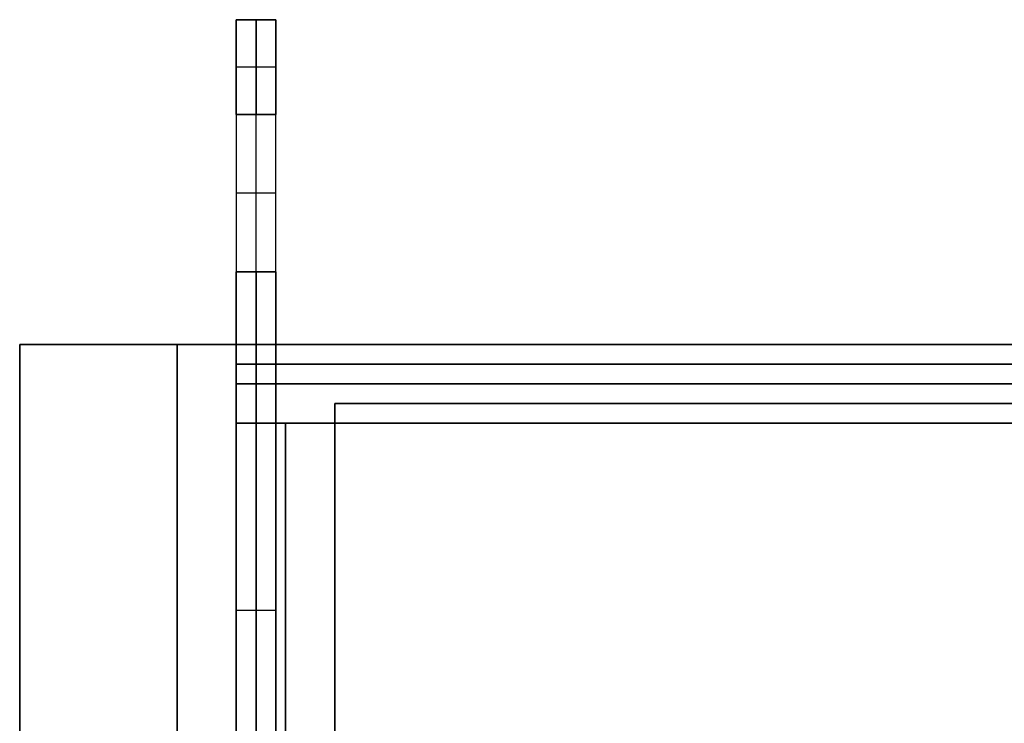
# Model space of a CAD drawing. Header units: millimetres. Extents: x -2170 to -1370, y -2706 to -2419.
# Tile 16 of 41: x -2170 to -2120, y -2455 to -2419. Entities that reach past the tile are written whole.
import ezdxf

# ---------------------------------------------------------------- set-up
doc = ezdxf.new("R2010")
doc.units = ezdxf.units.MM
doc.layers.add('Layer 01', color=7, linetype='Continuous', true_color=0x000000)

# ---------------------------------------------------------------- blocks, each defined once
blk = doc.blocks.new('Cabinet Mount Hook v2')
at = {"layer": 'Layer 01', "color": 253, "true_color": 0xa0a0a0}
for p, q in [((-30, 0), (-30, 2)), ((-30, 2), (17.19, 2)), ((-18, 0, -2.5), (-18, 2, -2.5)), ((-18, 0, -6.5), (-18, 2, -6.5)), ((-16, 0, -4.5), (-16, 2, -4.5)), ((-10, 0, 6.5), (-10, 2, 6.5)), ((-10, 0, 2.5), (-10, 2, 2.5)), ((-8, 0, 4.5), (-8, 2, 4.5)), ((-6.405, 0, -12.5), (-6.405, 2, -12.5)), ((0, 0, 12.5), (0, 2, 12.5)), ((0, 2, 12.5), (0, 2, -12.5)), ((17.19, 0, -6), (17.19, 2, -6)), ((21.189, 0, 4.501), (21.189, 2, 4.501)), ((25.19, 0, 0.501), (25.19, 2, 0.501)), ((25.19, 0, -4.611), (25.19, 2, -4.611)), ((25.19, 2), (30, 2)), ((27.595, 0, -11.111), (27.595, 2, -11.111)), ((30, 0), (30, 2)), ((-20, 0, -4.5), (-20, 2, -4.5)), ((-12, 0, 4.5), (-12, 2, 4.5)), ((17.19, 1, -12.5), (-30, 1, -12.5)), ((-30, 1, 12.5), (30, 1, 12.5)), ((-30, 1, -12.5), (-30, 1, 12.5)), ((17.19, 1, 0.501), (17.19, 1, -12.5)), ((25.19, 1, -9.723), (25.19, 1, 0.501)), ((30, 1, -12.5), (25.19, 1, -9.723)), ((30, 1, 12.5), (30, 1, -12.5)), ((-30, 0), (17.19, 0)), ((0, 0, 12.5), (0, 0, -12.5)), ((25.19, 0), (30, 0))]:
    blk.add_line(p, q, dxfattribs=at)
at = {"layer": 'Layer 01', "color": 253, "true_color": 0xa0a0a0, "extrusion": (0, -1, 0)}
for centre in [(-18, -4.5, -2), (-10, 4.5, -2)]:
    blk.add_circle(centre, 2, dxfattribs=at)
at = {"layer": 'Layer 01', "color": 253, "true_color": 0xa0a0a0, "extrusion": (0, 1, 0)}
for centre in [(18, -4.5, 1), (10, 4.5, 1), (18, -4.5), (10, 4.5)]:
    blk.add_circle(centre, 2, dxfattribs=at)
at = {"layer": 'Layer 01', "color": 253, "true_color": 0xa0a0a0, "extrusion": (0, -1, 0)}
blk.add_arc((21.19, 0.501, -2), 4, 360, 180, dxfattribs=at)
at = {"layer": 'Layer 01', "color": 253, "true_color": 0xa0a0a0, "extrusion": (0, 1, 0)}
for centre in [(-21.19, 0.501, 1), (-21.19, 0.501)]:
    blk.add_arc(centre, 4, 360, 180, dxfattribs=at)
at = {"layer": 'Layer 01', "color": 253, "true_color": 0xa0a0a0}
for points in [[(-30, 0, -12.5), (-30, 1, -12.5), (-30, 2, -12.5)], [(-30, 2, -12.5), (-6.405, 2, -12.5), (17.19, 2, -12.5)], [(30, 2, 12.5), (0, 2, 12.5), (-30, 2, 12.5)], [(-30, 2, 12.5), (-30, 1, 12.5), (-30, 0, 12.5)], [(-30, 2, 12.5), (-30, 2), (-30, 2, -12.5)], [(17.19, 2, -12.5), (17.19, 1, -12.5), (17.19, 0, -12.5)], [(17.19, 2, -12.5), (17.19, 2, -6), (17.19, 2, 0.501)], [(17.19, 2, 0.501), (17.19, 1, 0.501), (17.19, 0, 0.501)], [(25.19, 0, 0.501), (25.19, 1, 0.501), (25.19, 2, 0.501)], [(25.19, 2, 0.501), (25.19, 2, -4.611), (25.19, 2, -9.723)], [(25.19, 2, -9.723), (25.19, 1, -9.723), (25.19, 0, -9.723)], [(25.19, 2, -9.723), (27.595, 2, -11.111), (30, 2, -12.5)], [(30, 2, -12.5), (30, 1, -12.5), (30, 0, -12.5)], [(30, 2, -12.5), (30, 2), (30, 2, 12.5)], [(30, 2, 12.5), (30, 1, 12.5), (30, 0, 12.5)], [(17.19, 0, -12.5), (-6.405, 0, -12.5), (-30, 0, -12.5)], [(-30, 0, 12.5), (0, 0, 12.5), (30, 0, 12.5)], [(-30, 0, -12.5), (-30, 0), (-30, 0, 12.5)], [(17.19, 0, 0.501), (17.19, 0, -6), (17.19, 0, -12.5)], [(25.19, 0, -9.723), (25.19, 0, -4.611), (25.19, 0, 0.501)], [(30, 0, -12.5), (27.595, 0, -11.111), (25.19, 0, -9.723)], [(30, 0, 12.5), (30, 0), (30, 0, -12.5)]]:
    blk.add_open_spline(points, degree=2, dxfattribs=at)
blk = doc.blocks.new('Cabinet shelf v4')
at = {"layer": 'Layer 01', "color": 253, "true_color": 0xa0a0a0}
for p, q in [((384, -236, -110), (384, 0, -110)), ((-384, -236, -110), (384, -236, -110))]:
    blk.add_line(p, q, dxfattribs=at)
for points in [[(384, 0, -102), (384, -118, -102), (384, -236, -102)], [(384, -236, -118), (384, -213, -118), (384, -190, -118)], [(-384, -236, -118), (0, -236, -118), (384, -236, -118)], [(384, -236, -102), (0, -236, -102), (-384, -236, -102)], [(384, -236, -118), (384, -236, -110), (384, -236, -102)]]:
    blk.add_open_spline(points, degree=2, dxfattribs=at)
blk = doc.blocks.new('Cabinet Bottom Panel v2')
at = {"layer": 'Layer 01', "color": 253, "true_color": 0xa0a0a0}
for p, q in [((400, 135, 8), (-400, 135, 8)), ((-400, 135, 8), (-400, -135, 8)), ((-389, 135, 2.5), (-389, 131, 2.5)), ((-389, 133), (-389, 133, 5)), ((-389, 133, 5), (389, 133, 5)), ((-389, 131, 2.5), (389, 131, 2.5))]:
    blk.add_line(p, q, dxfattribs=at)
for points in [[(-389, 135), (-394.5, 135), (-400, 135)], [(-400, 135), (-400, 135, 8), (-400, 135, 16)], [(-400, 135, 16), (0, 135, 16), (400, 135, 16)], [(-400, 135), (-400, 0), (-400, -135)], [(-400, -135, 16), (-400, 0, 16), (-400, 135, 16)], [(-389, 135), (-389, 133), (-389, 131)], [(-389, 135, 5), (-389, 135, 2.5), (-389, 135)], [(-389, 131, 5), (-389, 133, 5), (-389, 135, 5)], [(389, 135, 5), (0, 135, 5), (-389, 135, 5)], [(-389, 131), (0, 131), (389, 131)], [(-389, 131, 5), (-389, 131, 2.5), (-389, 131)], [(389, 131, 5), (0, 131, 5), (-389, 131, 5)]]:
    blk.add_open_spline(points, degree=2, dxfattribs=at)
blk = doc.blocks.new('Cabinet 680_Back panel v5')
at = {"layer": 'Layer 01', "color": 253, "true_color": 0xa0a0a0}
for p, q in [((-389, 0, 307), (-389, 2, 307)), ((-389, 0, 176.5), (-389, 2, 176.5)), ((-389, 0, -130.5), (-389, 2, -130.5)), ((-389, 2), (389, 2)), ((-388, 0, 285), (-388, 2, 285)), ((-388, 0, 260), (-388, 2, 260)), ((-388, 0, 93), (-388, 2, 93)), ((-388, 0, 68), (-388, 2, 68)), ((-387, 0, 272.5), (-387, 2, 272.5)), ((-387, 0, 80.5), (-387, 2, 80.5)), ((-389, 1, 329), (389, 1, 329)), ((-389, 1, 285), (-389, 1, 329)), ((-387, 1, 285), (-389, 1, 285)), ((-389, 1, 260), (-387, 1, 260)), ((-389, 1, 93), (-389, 1, 260)), ((-387, 1, 93), (-389, 1, 93)), ((-389, 1, 68), (-387, 1, 68)), ((-389, 1, -329), (-389, 1, 68)), ((389, 1, -329), (-389, 1, -329)), ((-387, 1, 260), (-387, 1, 285)), ((-387, 1, 68), (-387, 1, 93)), ((-389, 0), (389, 0))]:
    blk.add_line(p, q, dxfattribs=at)
for points in [[(389, 2, 329), (0, 2, 329), (-389, 2, 329)], [(-389, 2, 329), (-389, 1, 329), (-389, 0, 329)], [(-389, 2, 329), (-389, 2, 307), (-389, 2, 285)], [(-389, 2, 285), (-389, 1, 285), (-389, 0, 285)], [(-389, 2, 285), (-388, 2, 285), (-387, 2, 285)], [(-387, 2, 260), (-388, 2, 260), (-389, 2, 260)], [(-389, 2, 260), (-389, 1, 260), (-389, 0, 260)], [(-389, 2, 260), (-389, 2, 176.5), (-389, 2, 93)], [(-389, 2, 93), (-389, 1, 93), (-389, 0, 93)], [(-389, 2, 93), (-388, 2, 93), (-387, 2, 93)], [(-387, 2, 68), (-388, 2, 68), (-389, 2, 68)], [(-389, 2, 68), (-389, 1, 68), (-389, 0, 68)], [(-389, 2, 68), (-389, 2, -130.5), (-389, 2, -329)], [(-389, 2, -329), (-389, 1, -329), (-389, 0, -329)], [(-389, 2, -329), (0, 2, -329), (389, 2, -329)], [(-387, 2, 285), (-387, 1, 285), (-387, 0, 285)], [(-387, 2, 285), (-387, 2, 272.5), (-387, 2, 260)], [(-387, 2, 260), (-387, 1, 260), (-387, 0, 260)], [(-387, 2, 93), (-387, 1, 93), (-387, 0, 93)], [(-387, 2, 93), (-387, 2, 80.5), (-387, 2, 68)], [(-387, 2, 68), (-387, 1, 68), (-387, 0, 68)], [(-389, 0, 329), (0, 0, 329), (389, 0, 329)], [(-389, 0, 285), (-389, 0, 307), (-389, 0, 329)], [(-387, 0, 285), (-388, 0, 285), (-389, 0, 285)], [(-389, 0, 260), (-388, 0, 260), (-387, 0, 260)], [(-389, 0, 93), (-389, 0, 176.5), (-389, 0, 260)], [(-387, 0, 93), (-388, 0, 93), (-389, 0, 93)], [(-389, 0, 68), (-388, 0, 68), (-387, 0, 68)], [(-389, 0, -329), (-389, 0, -130.5), (-389, 0, 68)], [(389, 0, -329), (0, 0, -329), (-389, 0, -329)], [(-387, 0, 260), (-387, 0, 272.5), (-387, 0, 285)], [(-387, 0, 68), (-387, 0, 80.5), (-387, 0, 93)]]:
    blk.add_open_spline(points, degree=2, dxfattribs=at)
blk = doc.blocks.new('Cabinet Top Panel v6')
at = {"layer": 'Layer 01', "color": 253, "true_color": 0xa0a0a0}
for p, q in [((400, 135, 8), (-400, 135, 8)), ((-400, 135, 8), (-400, -135, 8)), ((-389, 135, 2.5), (-389, 131, 2.5)), ((-389, 133), (-389, 133, 5)), ((-389, 133, 5), (389, 133, 5)), ((-389, 131, 2.5), (389, 131, 2.5))]:
    blk.add_line(p, q, dxfattribs=at)
for points in [[(-389, 135), (-394.5, 135), (-400, 135)], [(-400, 135), (-400, 135, 8), (-400, 135, 16)], [(-400, 135, 16), (0, 135, 16), (400, 135, 16)], [(-400, 135), (-400, 0), (-400, -135)], [(-400, -135, 16), (-400, 0, 16), (-400, 135, 16)], [(-389, 135), (-389, 133), (-389, 131)], [(-389, 135, 5), (-389, 135, 2.5), (-389, 135)], [(-389, 131, 5), (-389, 133, 5), (-389, 135, 5)], [(389, 135, 5), (0, 135, 5), (-389, 135, 5)], [(-389, 131), (0, 131), (389, 131)], [(-389, 131, 5), (-389, 131, 2.5), (-389, 131)], [(389, 131, 5), (0, 131, 5), (-389, 131, 5)]]:
    blk.add_open_spline(points, degree=2, dxfattribs=at)

msp = doc.modelspace()

# ---------------------------------------------------------------- linework, layer by layer
at = {"layer": 'Layer 01', "color": 253, "true_color": 0xa0a0a0}
for p, q in [((-2169.626, -2435.48, 576), (-2158.626, -2435.48, 576)), ((-2169.626, -2435.48, 576), (-2169.626, -2705.48, 576)), ((-2164.126, -2435.48, 252), (-2164.126, -2435.48, 900)), ((-2161.626, -2435.48, 900), (-2161.626, -2705.48, 900)), ((-2161.626, -2705.48, 252), (-2161.626, -2435.48, 252)), ((-2158.626, -2435.48, 576), (-2158.626, -2439.48, 576)), ((-2153.626, -2439.48, 448), (-2158.626, -2439.48, 448)), ((-2153.626, -2439.48, 752.5), (-2158.626, -2439.48, 752.5)), ((-2153.626, -2439.48, 880.5), (-2158.626, -2439.48, 880.5)), ((-2156.126, -2478.98, 861), (-2156.126, -2439.48, 861)), ((-2156.126, -2439.48, 836), (-2156.126, -2478.98, 836)), ((-2156.126, -2478.98, 669), (-2156.126, -2439.48, 669)), ((-2156.126, -2439.48, 644), (-2156.126, -2478.98, 644)), ((-2156.126, -2439.48, 252), (-2156.126, -2439.48, 644)), ((-2156.126, -2439.48, 669), (-2156.126, -2439.48, 836)), ((-2156.126, -2439.48, 861), (-2156.126, -2439.48, 900)), ((-2153.626, -2439.48, 576), (-2153.626, -2705.48, 576))]:
    msp.add_line(p, q, dxfattribs=at)
for points in [[(-2158.626, -2435.48, 900), (-2164.126, -2435.48, 900), (-2169.626, -2435.48, 900)], [(-2169.626, -2435.48, 900), (-2169.626, -2570.48, 900), (-2169.626, -2705.48, 900)], [(-2158.626, -2435.48, 252), (-2164.126, -2435.48, 252), (-2169.626, -2435.48, 252)], [(-2169.626, -2435.48, 252), (-2169.626, -2435.48, 576), (-2169.626, -2435.48, 900)], [(-2169.626, -2705.48, 252), (-2169.626, -2570.48, 252), (-2169.626, -2435.48, 252)], [(-2158.626, -2435.48, 252), (-2158.626, -2437.48, 252), (-2158.626, -2439.48, 252)], [(-2158.626, -2435.48, 900), (-2158.626, -2435.48, 576), (-2158.626, -2435.48, 252)], [(-2158.626, -2439.48, 900), (-2158.626, -2437.48, 900), (-2158.626, -2435.48, 900)], [(-2158.626, -2439.48, 861), (-2158.626, -2459.23, 861), (-2158.626, -2478.98, 861)], [(-2153.626, -2439.48, 861), (-2156.126, -2439.48, 861), (-2158.626, -2439.48, 861)], [(-2158.626, -2439.48, 836), (-2156.126, -2439.48, 836), (-2153.626, -2439.48, 836)], [(-2158.626, -2478.98, 836), (-2158.626, -2459.23, 836), (-2158.626, -2439.48, 836)], [(-2158.626, -2439.48, 669), (-2158.626, -2459.23, 669), (-2158.626, -2478.98, 669)], [(-2153.626, -2439.48, 669), (-2156.126, -2439.48, 669), (-2158.626, -2439.48, 669)], [(-2158.626, -2439.48, 644), (-2156.126, -2439.48, 644), (-2153.626, -2439.48, 644)], [(-2158.626, -2478.98, 644), (-2158.626, -2459.23, 644), (-2158.626, -2439.48, 644)], [(-2158.626, -2439.48, 252), (-2156.126, -2439.48, 252), (-2153.626, -2439.48, 252)], [(-2158.626, -2439.48, 644), (-2158.626, -2439.48, 448), (-2158.626, -2439.48, 252)], [(-2158.626, -2439.48, 836), (-2158.626, -2439.48, 752.5), (-2158.626, -2439.48, 669)], [(-2158.626, -2439.48, 900), (-2158.626, -2439.48, 880.5), (-2158.626, -2439.48, 861)], [(-2153.626, -2439.48, 900), (-2156.126, -2439.48, 900), (-2158.626, -2439.48, 900)], [(-2153.626, -2478.98, 861), (-2153.626, -2459.23, 861), (-2153.626, -2439.48, 861)], [(-2153.626, -2439.48, 836), (-2153.626, -2459.23, 836), (-2153.626, -2478.98, 836)], [(-2153.626, -2478.98, 669), (-2153.626, -2459.23, 669), (-2153.626, -2439.48, 669)], [(-2153.626, -2439.48, 644), (-2153.626, -2459.23, 644), (-2153.626, -2478.98, 644)], [(-2153.626, -2439.48, 252), (-2153.626, -2439.48, 448), (-2153.626, -2439.48, 644)], [(-2153.626, -2439.48, 669), (-2153.626, -2439.48, 752.5), (-2153.626, -2439.48, 836)], [(-2153.626, -2439.48, 861), (-2153.626, -2439.48, 880.5), (-2153.626, -2439.48, 900)], [(-2153.626, -2705.48, 900), (-2153.626, -2572.48, 900), (-2153.626, -2439.48, 900)], [(-2153.626, -2439.48, 252), (-2153.626, -2572.48, 252), (-2153.626, -2705.48, 252)]]:
    msp.add_open_spline(points, degree=2, dxfattribs=at)

# ---------------------------------------------------------------- block references
at = {"layer": 'Layer 01'}
for name, p, rotation in [('Cabinet Mount Hook v2', (-2156.626, -2448.98, 656.5), 89.99999999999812), ('Cabinet Mount Hook v2', (-2156.626, -2448.98, 848.5), 90), ('Cabinet shelf v4', (-1769.626, -2674.48, 575), 180)]:
    msp.add_blockref(name, p, dxfattribs=dict(at, rotation=rotation))
for name, p in [('Cabinet Bottom Panel v2', (-1769.626, -2570.48, 236)), ('Cabinet Top Panel v6', (-1769.626, -2570.48, 900)), ('Cabinet 680_Back panel v5', (-1769.626, -2437.48, 576))]:
    msp.add_blockref(name, p, dxfattribs=at)

doc.saveas('drawing.dxf')
